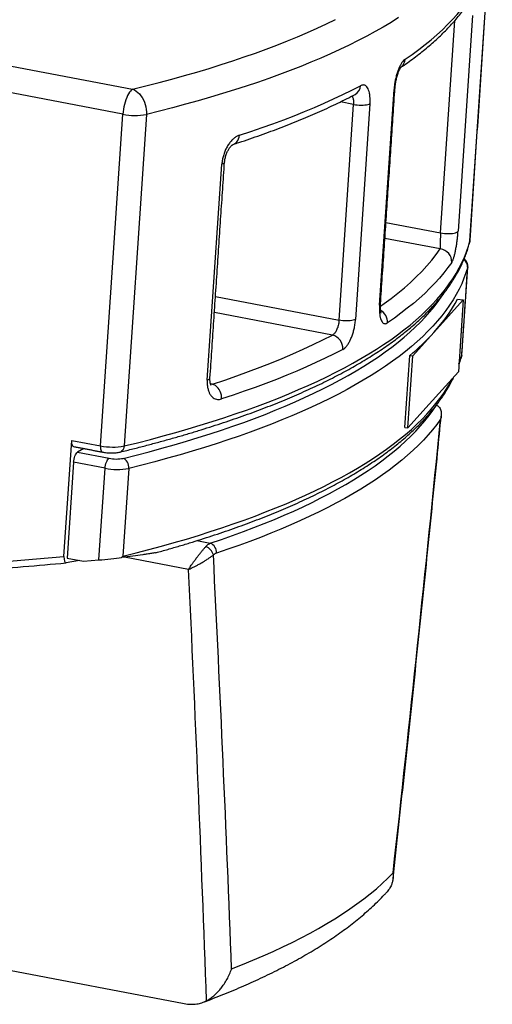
# Model space of a CAD drawing. Header units: inches. Extents: x -59 to 40, y -86 to 20.
# Tile 28 of 74: x 21.106 to 21.55, y -75.061 to -74.134. Entities that reach past the tile are written whole.
import ezdxf

# ---------------------------------------------------------------- set-up
doc = ezdxf.new("R2010")
doc.units = ezdxf.units.IN
doc.header["$MEASUREMENT"] = 0
doc.layers.add('SID-M-S', color=7, linetype='Continuous')

# ---------------------------------------------------------------- blocks, each defined once
blk = doc.blocks.new('dm108465')
at = {"layer": 'SID-M-S'}
for p, q in [((1.23915, -0.31597), (1.26007, -0.004)), ((0.57207, -0.10647), (0.92215, -0.17344)), ((1.21156, -0.30859), (1.22495, -0.10888)), ((1.24158, -0.10408), (1.22797, -0.30704)), ((0.9129, -0.19698), (0.56282, -0.13001)), ((1.15417, -0.37659), (1.16779, -0.17362)), ((1.11613, -0.39073), (1.12974, -0.18777)), ((1.12974, -0.18777), (1.11733, -0.18539)), ((1.14519, -0.18705), (1.13157, -0.39001)), ((0.89197, -0.50895), (0.9129, -0.19698)), ((0.93506, -0.19708), (0.91414, -0.50904)), ((0.99231, -0.44704), (1.00592, -0.24407)), ((1.16022, -0.29877), (1.21156, -0.30859)), ((1.21123, -0.32372), (1.15921, -0.31377)), ((1.23915, -0.31597), (1.23894, -0.31727)), ((1.23915, -0.31597), (1.2392, -0.31567)), ((1.23144, -0.42364), (1.23699, -0.34095)), ((1.23705, -0.34061), (1.23699, -0.34095)), ((0.99997, -0.36851), (1.11613, -0.39073)), ((1.20527, -0.40219), (1.23284, -0.37161)), ((1.22748, -0.37089), (1.23284, -0.37161)), ((1.23284, -0.37161), (1.2283, -0.43927)), ((1.10985, -0.40472), (0.99897, -0.38351)), ((1.18532, -0.42432), (1.20527, -0.40219)), ((1.17798, -0.4916), (1.18252, -0.42394)), ((1.18078, -0.49197), (1.18532, -0.42432)), ((1.18252, -0.42394), (1.18532, -0.42432)), ((1.2283, -0.43927), (1.20073, -0.46985)), ((0.9953, -0.45057), (0.9971, -0.45092)), ((1.20073, -0.46985), (1.18078, -0.49197)), ((1.17798, -0.4916), (1.18078, -0.49197)), ((0.85761, -0.61292), (0.86493, -0.50378)), ((0.86493, -0.50378), (0.89197, -0.50895)), ((0.8763, -0.51146), (0.87032, -0.51502)), ((0.87032, -0.51502), (0.89992, -0.52068)), ((0.86662, -0.52443), (0.86057, -0.61464)), ((0.89621, -0.53009), (0.86662, -0.52443)), ((0.89043, -0.61628), (0.89621, -0.53009)), ((0.91848, -0.53016), (0.91293, -0.61285)), ((0.98248, -0.59814), (0.99505, -0.60054)), ((0.53379, -0.6413), (0.85761, -0.61292)), ((0.8723, -0.61688), (0.85974, -0.61901)), ((0.86057, -0.61464), (0.87583, -0.61756)), ((0.87583, -0.61756), (0.89043, -0.61628)), ((0.97466, -0.62516), (0.91453, -0.61366)), ((0.79995, -1.00097), (0.9707, -1.03363))]:
    blk.add_line(p, q, dxfattribs=at)
for points in [[(0.92215, -0.17344), (0.93466, -0.17035), (0.94696, -0.16718), (0.95905, -0.16394), (0.97092, -0.16064), (0.98257, -0.15727), (0.994, -0.15383), (1.00521, -0.15033), (1.01619, -0.14676), (1.02694, -0.14312), (1.03746, -0.13943), (1.04774, -0.13567), (1.05778, -0.13185), (1.06759, -0.12797), (1.07715, -0.12403), (1.08647, -0.12004), (1.09554, -0.11598), (1.10436, -0.11187), (1.11292, -0.10771)], [(1.17209, -0.10612), (1.16498, -0.11054), (1.15761, -0.11492), (1.14999, -0.11925), (1.14211, -0.12352), (1.13399, -0.12775), (1.12562, -0.13192), (1.117, -0.13605), (1.10814, -0.14011), (1.09904, -0.14412), (1.08969, -0.14808), (1.08011, -0.15198), (1.0703, -0.15582), (1.06025, -0.1596), (1.04997, -0.16332), (1.03946, -0.16699), (1.02873, -0.17059), (1.01778, -0.17412), (1.0066, -0.1776), (0.99521, -0.18101), (0.9836, -0.18436), (0.97178, -0.18764), (0.95974, -0.19085), (0.94751, -0.194), (0.93506, -0.19708)], [(1.17825, -0.14518), (1.18473, -0.14066), (1.19096, -0.1361), (1.19692, -0.13149), (1.20263, -0.12685), (1.20807, -0.12216), (1.21324, -0.11743), (1.21815, -0.11266), (1.2228, -0.10786), (1.22717, -0.10302), (1.23128, -0.09814), (1.23512, -0.09323), (1.23869, -0.08829)], [(0.92215, -0.17344), (0.92118, -0.17415), (0.9202, -0.17513), (0.91923, -0.17635), (0.91829, -0.1778), (0.91739, -0.17947), (0.91653, -0.18132), (0.91574, -0.18333), (0.91503, -0.18547), (0.9144, -0.18771), (0.91387, -0.19001), (0.91343, -0.19235), (0.91311, -0.19468), (0.9129, -0.19698)], [(0.92215, -0.17344), (0.92385, -0.17416), (0.92551, -0.17515), (0.92709, -0.17638), (0.92859, -0.17784), (0.92998, -0.17952), (0.93123, -0.18138), (0.93234, -0.1834), (0.93327, -0.18554), (0.93403, -0.18779), (0.93459, -0.1901), (0.93495, -0.19244), (0.93511, -0.19477), (0.93506, -0.19708)], [(1.0224, -0.21677), (1.03316, -0.21321), (1.0437, -0.20958), (1.05401, -0.20589), (1.06409, -0.20214), (1.07395, -0.19833), (1.08357, -0.19446), (1.09295, -0.19054), (1.1021, -0.18656), (1.11101, -0.18253), (1.11968, -0.17844), (1.1281, -0.1743), (1.13628, -0.17011)], [(1.12974, -0.18777), (1.13146, -0.18805), (1.13325, -0.18826), (1.13507, -0.18839), (1.13688, -0.18843), (1.13863, -0.1884), (1.14028, -0.18828), (1.1418, -0.18807), (1.14314, -0.1878), (1.14428, -0.18745), (1.14519, -0.18705)], [(1.01667, -0.22535), (1.01791, -0.2248), (1.01911, -0.22397), (1.02015, -0.22289), (1.02103, -0.2216), (1.0217, -0.22013), (1.02216, -0.2185), (1.0224, -0.21677)], [(1.00845, -0.24215), (1.00828, -0.24267), (1.00779, -0.24319), (1.007, -0.24366), (1.00592, -0.24407)], [(1.21156, -0.30859), (1.2134, -0.30889), (1.21532, -0.30911), (1.21726, -0.30923), (1.21918, -0.30926), (1.22103, -0.30919), (1.22275, -0.30903), (1.22429, -0.30878), (1.22562, -0.30844), (1.22669, -0.30803), (1.22748, -0.30756), (1.22797, -0.30704)], [(0.91414, -0.50904), (0.92658, -0.50596), (0.93882, -0.50282), (0.95085, -0.4996), (0.96267, -0.49632), (0.97428, -0.49298), (0.98567, -0.48957), (0.99685, -0.48609), (1.00781, -0.48255), (1.01854, -0.47895), (1.02905, -0.47529), (1.03932, -0.47157), (1.04937, -0.46779), (1.05919, -0.46395), (1.06877, -0.46005), (1.07811, -0.45609), (1.08721, -0.45208), (1.09607, -0.44801), (1.10469, -0.44389), (1.11306, -0.43972), (1.12119, -0.43549), (1.12906, -0.43121), (1.13668, -0.42689), (1.14405, -0.42251), (1.15116, -0.41808), (1.15802, -0.41361), (1.16462, -0.40909), (1.17096, -0.40453), (1.17703, -0.39992), (1.18284, -0.39527), (1.18839, -0.39058), (1.19368, -0.38585), (1.19869, -0.38108), (1.20344, -0.37627), (1.20792, -0.37142), (1.21213, -0.36653), (1.21606, -0.36162), (1.21973, -0.35666), (1.22312, -0.35168), (1.22623, -0.34666), (1.22908, -0.34162), (1.23164, -0.33654), (1.23394, -0.33144), (1.23595, -0.32631), (1.23769, -0.32115), (1.23915, -0.31597)], [(1.1551, -0.37749), (1.15839, -0.37516), (1.16507, -0.37022), (1.17145, -0.36524), (1.17752, -0.36021), (1.18328, -0.35513), (1.18873, -0.35), (1.19386, -0.34483), (1.19868, -0.33961), (1.20318, -0.33435), (1.20737, -0.32906), (1.21123, -0.32372)], [(1.23699, -0.34095), (1.23539, -0.34613), (1.23352, -0.35128), (1.23138, -0.3564), (1.22895, -0.3615), (1.22625, -0.36657), (1.22327, -0.37161), (1.22002, -0.37662), (1.21649, -0.3816), (1.21269, -0.38654), (1.20862, -0.39145), (1.20427, -0.39632), (1.19965, -0.40116), (1.19477, -0.40596), (1.18962, -0.41072), (1.18419, -0.41544), (1.17851, -0.42011), (1.17256, -0.42475), (1.16634, -0.42934), (1.15987, -0.43389), (1.15313, -0.43839), (1.14614, -0.44285), (1.13889, -0.44726), (1.13138, -0.45161), (1.12362, -0.45592), (1.11561, -0.46018), (1.10735, -0.46439), (1.09884, -0.46854), (1.09009, -0.47264), (1.08109, -0.47669), (1.07185, -0.48068), (1.06237, -0.48461), (1.05265, -0.48848), (1.0427, -0.4923), (1.03252, -0.49606), (1.02211, -0.49975), (1.01147, -0.50339), (1.00061, -0.50696), (0.98952, -0.51047), (0.97821, -0.51392), (0.96669, -0.5173), (0.95495, -0.52061), (0.943, -0.52386), (0.93084, -0.52705), (0.91848, -0.53016)], [(1.22205, -0.33636), (1.21848, -0.3413), (1.21464, -0.34621), (1.21053, -0.35109), (1.20616, -0.35593), (1.20151, -0.36073), (1.1966, -0.3655), (1.19143, -0.37023), (1.18599, -0.37492), (1.18028, -0.37956), (1.17432, -0.38417), (1.16809, -0.38873), (1.16161, -0.39325)], [(0.91327, -0.52072), (0.92555, -0.51762), (0.93763, -0.51446), (0.9495, -0.51123), (0.96116, -0.50794), (0.97261, -0.50458), (0.98384, -0.50116), (0.99485, -0.49767), (1.00565, -0.49412), (1.01621, -0.49051), (1.02656, -0.48684), (1.03667, -0.48311), (1.04656, -0.47932), (1.05621, -0.47547), (1.06562, -0.47156), (1.0748, -0.4676), (1.08374, -0.46358), (1.09243, -0.45951), (1.10088, -0.45538), (1.10909, -0.45121), (1.11705, -0.44698), (1.12476, -0.4427), (1.13221, -0.43837), (1.13941, -0.43399), (1.14636, -0.42956), (1.15305, -0.42509), (1.15949, -0.42057), (1.16566, -0.41601), (1.17157, -0.4114), (1.17722, -0.40676), (1.1826, -0.40207), (1.18772, -0.39734), (1.19257, -0.39257), (1.19716, -0.38777), (1.20148, -0.38293), (1.20552, -0.37805), (1.2093, -0.37314), (1.2128, -0.3682), (1.2142, -0.3661)], [(1.13157, -0.39001), (1.13067, -0.39042), (1.12953, -0.39076), (1.12819, -0.39104), (1.12667, -0.39124), (1.12502, -0.39136), (1.12326, -0.3914), (1.12146, -0.39136), (1.11963, -0.39123), (1.11784, -0.39102), (1.11613, -0.39073)], [(0.9971, -0.45092), (1.00872, -0.44706), (1.02006, -0.44313), (1.03114, -0.43913), (1.04196, -0.43507), (1.0525, -0.43093), (1.06276, -0.42672), (1.07275, -0.42245), (1.08245, -0.41811), (1.09187, -0.41371), (1.10101, -0.40925), (1.10985, -0.40472)], [(1.11964, -0.41818), (1.11146, -0.42237), (1.10304, -0.42651), (1.09437, -0.4306), (1.08546, -0.43463), (1.07631, -0.43861), (1.06693, -0.44253), (1.05731, -0.4464), (1.04745, -0.45021), (1.03737, -0.45396), (1.02706, -0.45765), (1.01652, -0.46128), (1.00576, -0.46484)], [(1.2288, -0.43179), (1.22985, -0.42882), (1.23144, -0.42364)], [(0.91293, -0.61285), (0.9253, -0.60974), (0.93745, -0.60655), (0.9494, -0.6033), (0.96114, -0.59999), (0.97267, -0.59661), (0.98397, -0.59316), (0.99506, -0.58965), (1.00592, -0.58608), (1.01656, -0.58244), (1.02698, -0.57875), (1.03716, -0.57499), (1.04711, -0.57117), (1.05682, -0.5673), (1.0663, -0.56337), (1.07554, -0.55938), (1.08454, -0.55533), (1.09329, -0.55123), (1.1018, -0.54708), (1.11006, -0.54287), (1.11807, -0.53861), (1.12583, -0.53431), (1.13334, -0.52995), (1.14059, -0.52554), (1.14758, -0.52108), (1.15432, -0.51658), (1.1608, -0.51203), (1.16701, -0.50744), (1.17296, -0.5028), (1.17865, -0.49813), (1.18407, -0.49341), (1.18922, -0.48865), (1.19411, -0.48385), (1.19872, -0.47901), (1.20307, -0.47414), (1.20714, -0.46923), (1.21094, -0.46429), (1.21447, -0.45931), (1.21772, -0.4543), (1.2207, -0.44926), (1.2228, -0.44537)], [(0.99231, -0.44704), (0.99338, -0.44663), (0.99418, -0.44616), (0.99466, -0.44564), (0.99483, -0.44513)], [(1.00576, -0.46484), (1.00576, -0.46305), (1.00553, -0.46123), (1.00507, -0.45944), (1.0044, -0.45771), (1.00354, -0.45609), (1.00249, -0.45463), (1.00129, -0.45335), (0.99997, -0.45229), (0.99857, -0.45147), (0.9971, -0.45092)], [(0.99505, -0.60054), (1.00566, -0.59696), (1.01604, -0.59333), (1.0262, -0.58963), (1.03613, -0.58587), (1.04582, -0.58205), (1.05529, -0.57818), (1.06452, -0.57425), (1.07351, -0.57027), (1.08227, -0.56623), (1.09078, -0.56213), (1.09904, -0.55799), (1.10707, -0.55379), (1.11484, -0.54954), (1.12237, -0.54525), (1.12964, -0.5409), (1.13666, -0.53651), (1.14343, -0.53207), (1.14994, -0.52759), (1.1562, -0.52306), (1.16219, -0.51848), (1.16792, -0.51387), (1.1734, -0.50921), (1.17861, -0.50452), (1.18355, -0.49978), (1.18823, -0.49501), (1.19264, -0.4902), (1.19679, -0.48536), (1.20067, -0.48048), (1.20427, -0.47556), (1.20761, -0.47062)], [(1.21157, -0.48387), (1.20794, -0.48882), (1.20404, -0.49374), (1.19987, -0.49862), (1.19543, -0.50347), (1.19072, -0.50828), (1.18575, -0.51305), (1.1805, -0.51778), (1.17499, -0.52247), (1.16922, -0.52712), (1.16318, -0.53173), (1.15689, -0.5363), (1.15033, -0.54081), (1.14351, -0.54529), (1.13644, -0.54972), (1.12912, -0.55409), (1.12154, -0.55842), (1.11371, -0.5627), (1.10563, -0.56693), (1.0973, -0.57111), (1.08872, -0.57524), (1.0799, -0.57931), (1.07085, -0.58332), (1.06155, -0.58728), (1.05201, -0.59118), (1.04224, -0.59503), (1.03223, -0.59882), (1.022, -0.60254), (1.01154, -0.60621), (1.00085, -0.60982)], [(0.86665, -0.50961), (0.86644, -0.50955), (0.86593, -0.50918), (0.86551, -0.50854), (0.86519, -0.50763), (0.86498, -0.50651), (0.8649, -0.50521), (0.86493, -0.50378)], [(0.89197, -0.50895), (0.89194, -0.51038), (0.89202, -0.51168), (0.89223, -0.51281), (0.89255, -0.51371), (0.89298, -0.51436), (0.89348, -0.51472), (0.89369, -0.51479)], [(0.91414, -0.50904), (0.91393, -0.51047), (0.91351, -0.51177), (0.9129, -0.51289), (0.91212, -0.51379), (0.9112, -0.51443), (0.91033, -0.51476)], [(0.86662, -0.52443), (0.86678, -0.52293), (0.86705, -0.52141), (0.86744, -0.51994), (0.86791, -0.51856), (0.86846, -0.51734), (0.86906, -0.51631), (0.86968, -0.51553), (0.87032, -0.51502)], [(0.89621, -0.53009), (0.89637, -0.52859), (0.89665, -0.52707), (0.89703, -0.5256), (0.89751, -0.52422), (0.89805, -0.523), (0.89865, -0.52198), (0.89928, -0.52119), (0.89992, -0.52068)], [(0.91848, -0.53016), (0.91847, -0.52866), (0.91824, -0.52714), (0.9178, -0.52566), (0.91716, -0.52428), (0.91636, -0.52306), (0.91542, -0.52203), (0.91438, -0.52124), (0.91327, -0.52072)], [(1.01516, -1.00091), (1.02527, -0.99692), (1.03512, -0.99288), (1.04472, -0.98878), (1.05406, -0.98461), (1.06315, -0.98039), (1.07197, -0.97611), (1.08053, -0.97177), (1.08882, -0.96738), (1.09684, -0.96293), (1.1046, -0.95843), (1.11208, -0.95388), (1.11929, -0.94928), (1.12622, -0.94463), (1.13288, -0.93993), (1.13925, -0.93518), (1.14535, -0.93038), (1.15116, -0.92554), (1.15669, -0.92066), (1.16194, -0.91573), (1.1669, -0.91077)]]:
    blk.add_lwpolyline(points, dxfattribs=at)
for centre, radius, start, end in [((1.16807, -0.14468), 0.01019, 308.60289, 357.1946), ((1.12639, -0.16974), 0.0099, 299.16928, 357.88877), ((1.16712, -0.17218), 0.00159, 294.72231, 351.34317), ((0.92422, -0.14118), 0.05694, 258.53728, 280.98473), ((1.20989, -0.33581), 0.01217, 357.43157, 83.67112), ((1.22932, -0.34054), 0.00767, 356.92499, 58.92597), ((1.15351, -0.37514), 0.00159, 294.73817, 351.19407), ((1.09167, -0.29804), 0.15411, 317.48401, 331.79), ((1.14876, -0.39257), 0.01286, 356.99364, 60.28025), ((1.10673, -0.41728), 0.01294, 356.03101, 76.04232), ((1.03931, -0.25136), 0.22426, 309.6854, 317.73302), ((0.90329, -0.45315), 0.05694, 258.53728, 280.98473), ((0.9067, -0.48709), 0.03426, 258.58317, 281.06392), ((0.90752, -0.47449), 0.05674, 258.50909, 281.13799), ((0.99188, -0.60898), 0.00901, 354.67256, 69.38937), ((0.98669, -0.61451), 0.01166, 14.37675, 68.66209)]:
    blk.add_arc(centre, radius, start, end, dxfattribs=at)
for centre, major_axis, ratio, start_param, end_param in [((-0.03894, -1.74763), (0.8915, 6.57469), 0.164999, 4.862357, 4.928128), ((0.86081, -0.61102), (0.00146, 0.00799), 0.361731, 1.875962, 3.272225), ((0.89819, -0.61496), (0.01986, 0.00199), 0.029162, 4.308108, 5.461127), ((-0.03894, -1.74763), (-0.09761, 6.00706), 0.178773, 4.834113, 4.899742), ((-0.04703, -1.75556), (-0.08798, 6.01169), 0.175715, 4.830639, 4.898977)]:
    blk.add_ellipse(centre, major_axis=major_axis, ratio=ratio, start_param=start_param, end_param=end_param, dxfattribs=at)
for points in [[(1.2392, -0.31567), (1.26012, -0.0037)], [(1.15508, -0.37539), (1.16869, -0.17242)], [(0.99483, -0.44513), (1.00845, -0.24216)], [(1.23145, -0.42401), (1.23705, -0.34061)], [(1.23144, -0.42412), (1.23062, -0.42685)], [(0.9971, -0.45092), (0.99545, -0.45106)], [(0.86665, -0.50961), (0.89369, -0.51479)], [(0.53768, -0.64724), (0.85964, -0.61903)]]:
    blk.add_open_spline(points, degree=1, dxfattribs=at)
for points, knots in [([(1.17445, -0.15265), (1.1754, -0.152), (1.1785, -0.14987), (1.18358, -0.14624), (1.18961, -0.14172), (1.19541, -0.13715), (1.20097, -0.13253), (1.20629, -0.12786), (1.21137, -0.12314), (1.21621, -0.11838), (1.2208, -0.11357), (1.22514, -0.10872), (1.22924, -0.10383), (1.23301, -0.09899), (1.23548, -0.09558), (1.2367, -0.09383), (1.23683, -0.09364)], [0, 0, 0, 0, 0.035384, 0.115808, 0.196224, 0.276616, 0.356967, 0.437261, 0.517478, 0.597594, 0.677584, 0.75742, 0.837072, 0.91651, 0.991249, 1, 1, 1, 1]), ([(1.17825, -0.14518), (1.17775, -0.14558), (1.17675, -0.14638), (1.17522, -0.14836), (1.17373, -0.15086), (1.17231, -0.15385), (1.17102, -0.15725), (1.16989, -0.16094), (1.16897, -0.16481), (1.16819, -0.1691), (1.16793, -0.17201), (1.16779, -0.17362)], [0, 0, 0, 0, 0.108818, 0.217634, 0.326479, 0.435319, 0.543605, 0.651886, 0.759079, 0.866268, 1, 1, 1, 1]), ([(1.1687, -0.17242), (1.16874, -0.17188), (1.16882, -0.17073), (1.16905, -0.16887), (1.16935, -0.1669), (1.16974, -0.16492), (1.17019, -0.16297), (1.17069, -0.1611), (1.17124, -0.15934), (1.17182, -0.15772), (1.17238, -0.15632), (1.17293, -0.15513), (1.17343, -0.15416), (1.17387, -0.15341), (1.1742, -0.15291), (1.17442, -0.15262), (1.17445, -0.15259), (1.17447, -0.15258)], [0, 0, 0, 0, 0.063157, 0.135668, 0.209704, 0.283687, 0.357946, 0.432703, 0.505568, 0.577664, 0.650136, 0.71163, 0.776325, 0.842344, 0.896695, 0.946266, 1, 1, 1, 1]), ([(1.14519, -0.18705), (1.14524, -0.1858), (1.14536, -0.18332), (1.14516, -0.17989), (1.1447, -0.17683), (1.14396, -0.17419), (1.14296, -0.17208), (1.14173, -0.17053), (1.1403, -0.1696), (1.13886, -0.16935), (1.13751, -0.16955), (1.13669, -0.16992), (1.13628, -0.17011)], [0, 0, 0, 0, 0.10598, 0.211963, 0.31792, 0.423882, 0.530315, 0.636753, 0.744223, 0.851697, 0.925848, 1, 1, 1, 1]), ([(1.01664, -0.22536), (1.01846, -0.22476), (1.02373, -0.22304), (1.03232, -0.22013), (1.04233, -0.21663), (1.05215, -0.21306), (1.06176, -0.20944), (1.07117, -0.20576), (1.08038, -0.20202), (1.08938, -0.19823), (1.09817, -0.19438), (1.10675, -0.19047), (1.11511, -0.18651), (1.1233, -0.18249), (1.12857, -0.17976), (1.13121, -0.17839)], [0, 0, 0, 0, 0.041748, 0.121417, 0.201105, 0.280819, 0.36056, 0.440328, 0.520125, 0.599952, 0.679808, 0.759695, 0.839612, 0.919559, 1, 1, 1, 1]), ([(1.12824, -0.17992), (1.12826, -0.17994), (1.12852, -0.18018), (1.12891, -0.18094), (1.12936, -0.18216), (1.12965, -0.18366), (1.12983, -0.1855), (1.12977, -0.18695), (1.12974, -0.18777)], [0, 0, 0, 0, 0.02133, 0.2034149, 0.390803, 0.5725381, 0.7595526, 1, 1, 1, 1]), ([(1.0224, -0.21677), (1.02154, -0.21712), (1.01982, -0.21781), (1.01724, -0.21966), (1.01476, -0.22208), (1.01245, -0.22502), (1.01039, -0.22841), (1.00866, -0.23209), (1.00733, -0.23596), (1.00634, -0.23999), (1.00606, -0.24268), (1.00592, -0.24407)], [0, 0, 0, 0, 0.112583, 0.22516, 0.337821, 0.450464, 0.561376, 0.672263, 0.779063, 0.885847, 1, 1, 1, 1]), ([(1.00851, -0.24216), (1.00854, -0.24178), (1.00862, -0.24087), (1.00887, -0.23933), (1.00925, -0.23759), (1.00975, -0.23581), (1.01035, -0.23407), (1.01103, -0.23244), (1.01176, -0.23097), (1.01251, -0.22969), (1.01327, -0.22857), (1.01405, -0.22759), (1.01482, -0.22678), (1.01551, -0.22615), (1.0161, -0.22572), (1.01651, -0.22548), (1.01671, -0.22539), (1.01669, -0.2254), (1.01668, -0.2254)], [0, 0, 0, 0, 0.045895, 0.11102, 0.178705, 0.24795, 0.317504, 0.385625, 0.451203, 0.513529, 0.573673, 0.639828, 0.70544, 0.772065, 0.839192, 0.906252, 0.973316, 1, 1, 1, 1]), ([(1.21156, -0.30859), (1.21152, -0.30919), (1.21145, -0.31038), (1.21136, -0.31222), (1.21129, -0.31404), (1.21123, -0.31583), (1.2112, -0.31754), (1.21118, -0.31918), (1.21118, -0.32067), (1.21118, -0.32197), (1.2112, -0.32302), (1.21122, -0.32349), (1.21123, -0.32372)], [0, 0, 0, 0, 0.093807, 0.187632, 0.281224, 0.374851, 0.47271, 0.570606, 0.678533, 0.786488, 0.893243, 1, 1, 1, 1]), ([(1.22205, -0.33636), (1.22232, -0.3359), (1.22286, -0.33499), (1.2237, -0.3328), (1.22452, -0.33007), (1.2253, -0.32683), (1.22602, -0.32318), (1.22666, -0.3193), (1.2272, -0.31528), (1.22766, -0.31114), (1.22786, -0.30844), (1.22797, -0.30704)], [0, 0, 0, 0, 0.112583, 0.22516, 0.337821, 0.450464, 0.561375, 0.672263, 0.779063, 0.885847, 1, 1, 1, 1]), ([(0.91033, -0.51476), (0.9124, -0.51425), (0.91843, -0.51278), (0.92828, -0.5103), (0.93981, -0.50728), (0.95114, -0.50421), (0.9623, -0.50108), (0.97327, -0.49789), (0.98404, -0.49463), (0.99463, -0.49132), (1.00502, -0.48795), (1.01521, -0.48452), (1.02521, -0.48104), (1.03501, -0.47749), (1.0446, -0.47389), (1.05399, -0.47024), (1.06317, -0.46653), (1.07215, -0.46276), (1.08091, -0.45894), (1.08946, -0.45507), (1.0978, -0.45114), (1.10592, -0.44716), (1.11383, -0.44313), (1.12152, -0.43905), (1.12898, -0.43492), (1.13623, -0.43073), (1.14325, -0.4265), (1.15004, -0.42221), (1.15661, -0.41788), (1.16294, -0.4135), (1.16905, -0.40907), (1.17492, -0.40459), (1.18056, -0.40007), (1.18596, -0.3955), (1.19113, -0.39089), (1.19605, -0.38623), (1.20073, -0.38154), (1.20517, -0.3768), (1.20936, -0.37202), (1.21331, -0.3672), (1.21701, -0.36235), (1.22045, -0.35746), (1.22365, -0.35255), (1.22659, -0.3476), (1.22928, -0.34262), (1.23172, -0.33762), (1.23391, -0.3326), (1.23584, -0.32755), (1.23755, -0.32245), (1.23847, -0.31901), (1.23894, -0.31727)], [0, 0, 0, 0, 0.011061, 0.032114, 0.053171, 0.07423, 0.095294, 0.11636, 0.13743, 0.158504, 0.179583, 0.200665, 0.221752, 0.242843, 0.263939, 0.28504, 0.306146, 0.327257, 0.348373, 0.369495, 0.390622, 0.411754, 0.432892, 0.454035, 0.475182, 0.496334, 0.517491, 0.53865, 0.559812, 0.580976, 0.602139, 0.623299, 0.644455, 0.665604, 0.686742, 0.707866, 0.728972, 0.750055, 0.77111, 0.792132, 0.813114, 0.834053, 0.85494, 0.875773, 0.896547, 0.917258, 0.937906, 0.95849, 0.979013, 1, 1, 1, 1]), ([(1.23894, -0.31727), (1.23906, -0.31681), (1.23919, -0.31628), (1.23918, -0.31574), (1.23918, -0.31567)], [0, 0, 0, 0, 0.866554, 1, 1, 1, 1]), ([(1.23702, -0.34061), (1.23704, -0.34025), (1.23709, -0.33941), (1.23689, -0.33811), (1.23649, -0.33677), (1.23591, -0.33554), (1.23517, -0.33443), (1.23443, -0.33356), (1.23392, -0.33311), (1.23372, -0.33294)], [0, 0, 0, 0, 0.1194597, 0.2808531, 0.4376078, 0.5918442, 0.7458652, 0.9026411, 1, 1, 1, 1]), ([(1.15417, -0.37659), (1.15411, -0.37783), (1.15399, -0.38032), (1.15414, -0.38373), (1.15453, -0.38679), (1.15516, -0.3894), (1.15602, -0.39148), (1.15706, -0.393), (1.15828, -0.39388), (1.15948, -0.39409), (1.1606, -0.39385), (1.16127, -0.39345), (1.16161, -0.39325)], [0, 0, 0, 0, 0.10598, 0.211963, 0.317921, 0.423883, 0.530316, 0.636753, 0.744223, 0.851697, 0.925849, 1, 1, 1, 1]), ([(1.15566, -0.38405), (1.15565, -0.38403), (1.15564, -0.384), (1.15554, -0.3837), (1.15541, -0.38319), (1.15526, -0.38243), (1.15513, -0.38143), (1.15503, -0.38024), (1.15497, -0.37882), (1.15499, -0.37722), (1.15502, -0.37605), (1.15508, -0.37542), (1.15508, -0.37539)], [0, 0, 0, 0, 0.083593, 0.179267, 0.28154, 0.391433, 0.498307, 0.614672, 0.737732, 0.865047, 0.992447, 1, 1, 1, 1]), ([(1.11613, -0.39073), (1.11607, -0.39138), (1.11596, -0.39266), (1.1156, -0.39462), (1.11512, -0.39655), (1.11451, -0.3984), (1.11378, -0.40009), (1.11297, -0.40161), (1.11208, -0.40288), (1.11103, -0.40403), (1.11028, -0.40447), (1.10985, -0.40472)], [0, 0, 0, 0, 0.107154, 0.214308, 0.32146, 0.428613, 0.535783, 0.642955, 0.750226, 0.857499, 1, 1, 1, 1]), ([(1.11964, -0.41818), (1.12025, -0.4178), (1.12146, -0.41704), (1.12327, -0.41511), (1.125, -0.41265), (1.12662, -0.4097), (1.12807, -0.40633), (1.12932, -0.40267), (1.13032, -0.39881), (1.13115, -0.39453), (1.13142, -0.39163), (1.13157, -0.39001)], [0, 0, 0, 0, 0.108818, 0.217634, 0.326478, 0.435318, 0.543605, 0.651885, 0.759078, 0.866267, 1, 1, 1, 1]), ([(1.23144, -0.42364), (1.23144, -0.42365), (1.23146, -0.42377), (1.23145, -0.42389), (1.23144, -0.42401)], [0, 0, 0, 0, 0.017796, 1, 1, 1, 1]), ([(1.22874, -0.43276), (1.22881, -0.43256), (1.22952, -0.43068), (1.23016, -0.42872), (1.23065, -0.42695), (1.23068, -0.42687)], [0, 0, 0, 0, 0.102019, 0.962362, 1, 1, 1, 1]), ([(0.94353, -0.60958), (0.94417, -0.60941), (0.94858, -0.60821), (0.95659, -0.60593), (0.96755, -0.60273), (0.9783, -0.59947), (0.98886, -0.59615), (0.99923, -0.59277), (1.0094, -0.58934), (1.01937, -0.58584), (1.02914, -0.58229), (1.03871, -0.57869), (1.04807, -0.57503), (1.05723, -0.57131), (1.06618, -0.56754), (1.07492, -0.56371), (1.08344, -0.55983), (1.09176, -0.5559), (1.09985, -0.55191), (1.10773, -0.54787), (1.11539, -0.54378), (1.12283, -0.53964), (1.13005, -0.53545), (1.13704, -0.53121), (1.1438, -0.52692), (1.15034, -0.52258), (1.15665, -0.5182), (1.16273, -0.51376), (1.16857, -0.50928), (1.17418, -0.50475), (1.17956, -0.50018), (1.18469, -0.49556), (1.18958, -0.4909), (1.19424, -0.4862), (1.19864, -0.48145), (1.20281, -0.47667), (1.20672, -0.47185), (1.21039, -0.46699), (1.2138, -0.4621), (1.21697, -0.45718), (1.21987, -0.45223), (1.22226, -0.44782), (1.22357, -0.44504), (1.22409, -0.44394)], [0, 0, 0, 0, 0.004227, 0.029319, 0.054415, 0.079515, 0.10462, 0.12973, 0.154845, 0.179965, 0.205091, 0.230222, 0.255359, 0.280502, 0.305651, 0.330807, 0.355969, 0.381137, 0.406311, 0.431492, 0.456679, 0.481872, 0.50707, 0.532273, 0.55748, 0.582689, 0.6079, 0.633111, 0.658317, 0.683518, 0.70871, 0.733889, 0.759051, 0.78419, 0.809301, 0.834378, 0.859415, 0.884405, 0.90934, 0.934215, 0.959023, 0.983761, 1, 1, 1, 1]), ([(0.99231, -0.44704), (0.99227, -0.44825), (0.99218, -0.45069), (0.99257, -0.45408), (0.99332, -0.45715), (0.99444, -0.45984), (0.99591, -0.46205), (0.99769, -0.46377), (0.99974, -0.46491), (1.00184, -0.46538), (1.00386, -0.46535), (1.00512, -0.46501), (1.00576, -0.46484)], [0, 0, 0, 0, 0.102217, 0.204442, 0.306571, 0.408716, 0.512691, 0.616683, 0.724619, 0.832565, 0.916282, 1, 1, 1, 1]), ([(0.99579, -0.45179), (0.99578, -0.45178), (0.99577, -0.45177), (0.99563, -0.45152), (0.99544, -0.45105), (0.99521, -0.45033), (0.995, -0.4494), (0.99485, -0.44827), (0.99478, -0.44697), (0.99478, -0.4459), (0.99483, -0.44526), (0.99485, -0.44512)], [0, 0, 0, 0, 0.084241, 0.197634, 0.317918, 0.442092, 0.570505, 0.702154, 0.835359, 0.964313, 1, 1, 1, 1]), ([(1.20761, -0.47062), (1.20803, -0.47082), (1.20889, -0.47123), (1.21006, -0.47233), (1.21109, -0.47385), (1.21195, -0.47612), (1.21234, -0.47897), (1.21211, -0.4817), (1.21172, -0.48334), (1.21157, -0.48386), (1.21157, -0.48387)], [0, 0, 0, 0, 0.0913983, 0.1854953, 0.3236457, 0.4655039, 0.6784547, 0.897303, 0.9988248, 1, 1, 1, 1]), ([(1.16686, -0.91587), (1.16774, -0.90788), (1.17208, -0.86833), (1.17973, -0.79733), (1.18968, -0.70299), (1.19936, -0.60898), (1.20681, -0.53499), (1.21101, -0.49232), (1.21214, -0.48088)], [0, 0, 0, 0, 0.055204, 0.272963, 0.489917, 0.706, 0.92115, 1, 1, 1, 1]), ([(0.89369, -0.51479), (0.89403, -0.51485), (0.89502, -0.51503), (0.89671, -0.51527), (0.89874, -0.51547), (0.90078, -0.51558), (0.9028, -0.51561), (0.9048, -0.51554), (0.90676, -0.51538), (0.90862, -0.51514), (0.90977, -0.51488), (0.91033, -0.51476)], [0, 0, 0, 0, 0.061803, 0.179497, 0.295589, 0.411034, 0.526755, 0.64355, 0.762663, 0.885889, 1, 1, 1, 1]), ([(0.99093, -0.60364), (0.9916, -0.60297), (0.99296, -0.60159), (0.99434, -0.6009), (0.99505, -0.60054)], [0, 0, 0, 0, 0.490317, 1, 1, 1, 1]), ([(0.94353, -0.60958), (0.94346, -0.6096), (0.94316, -0.60967), (0.94178, -0.60988), (0.93936, -0.61025), (0.93593, -0.61074), (0.93014, -0.61155), (0.92217, -0.61264), (0.91535, -0.61355), (0.91176, -0.61403)], [0, 0, 0, 0, 0.020758, 0.088404, 0.157089, 0.291924, 0.426817, 0.698056, 1, 1, 1, 1]), ([(0.97466, -0.62516), (0.97467, -0.62516), (0.97468, -0.62514), (0.97471, -0.62509), (0.97476, -0.62501), (0.97488, -0.62483), (0.97513, -0.62444), (0.9757, -0.62358), (0.97666, -0.62216), (0.97796, -0.62027), (0.97958, -0.61799), (0.98143, -0.61544), (0.98346, -0.61274), (0.98546, -0.61017), (0.98738, -0.60778), (0.98925, -0.60554), (0.99037, -0.60428), (0.99093, -0.60364)], [0, 0, 0, 0, 0.000865, 0.00296, 0.006373, 0.013722, 0.029556, 0.063788, 0.13905, 0.23032, 0.321582, 0.440994, 0.560353, 0.670061, 0.779712, 0.889884, 1, 1, 1, 1]), ([(1.00085, -0.60982), (1.00038, -0.61001), (0.99941, -0.6104), (0.99847, -0.6112), (0.99799, -0.61161)], [0, 0, 0, 0, 0.490732, 1, 1, 1, 1]), ([(0.91176, -0.61403), (0.91215, -0.61365), (0.91255, -0.61326), (0.91293, -0.61286), (0.91293, -0.61285)], [0, 0, 0, 0, 0.986342, 1, 1, 1, 1]), ([(0.97466, -0.62516), (0.97467, -0.62516), (0.97469, -0.62515), (0.97474, -0.62513), (0.97483, -0.62509), (0.97503, -0.625), (0.97547, -0.62481), (0.97642, -0.62438), (0.97799, -0.62366), (0.98007, -0.62264), (0.98257, -0.62136), (0.98534, -0.61986), (0.98827, -0.61818), (0.99105, -0.61648), (0.99361, -0.61482), (0.99599, -0.61316), (0.99732, -0.61213), (0.99799, -0.61161)], [0, 0, 0, 0, 0.000866, 0.002974, 0.006406, 0.013789, 0.029698, 0.064088, 0.139624, 0.23061, 0.321587, 0.441, 0.560363, 0.670067, 0.779717, 0.889887, 1, 1, 1, 1]), ([(1.1669, -0.91077), (1.1669, -0.91078), (1.16699, -0.91181), (1.16706, -0.91386), (1.1668, -0.91689), (1.16614, -0.91988), (1.16492, -0.9232), (1.16322, -0.92611), (1.16164, -0.92819), (1.16088, -0.92896), (1.16071, -0.92914)], [0, 0, 0, 0, 0.001269, 0.155457, 0.30964, 0.468957, 0.628247, 0.85228, 0.96733, 1, 1, 1, 1]), ([(0.98836, -1.03242), (0.98915, -1.03212), (0.99328, -1.03058), (1.0006, -1.02775), (1.01024, -1.0239), (1.01968, -1.01997), (1.02892, -1.01598), (1.03796, -1.01191), (1.04681, -1.00777), (1.05545, -1.00356), (1.06388, -0.99927), (1.07211, -0.99491), (1.08013, -0.99048), (1.08794, -0.98597), (1.09553, -0.98138), (1.1029, -0.97672), (1.11005, -0.97197), (1.11697, -0.96716), (1.12367, -0.96226), (1.13012, -0.95729), (1.13634, -0.95225), (1.14231, -0.94714), (1.14803, -0.94195), (1.15348, -0.9367), (1.1577, -0.93243), (1.16003, -0.92988), (1.16071, -0.92914)], [0, 0, 0, 0, 0.01046, 0.054383, 0.098345, 0.142361, 0.186431, 0.230555, 0.274734, 0.318965, 0.363248, 0.407579, 0.451952, 0.496362, 0.5408, 0.585255, 0.629709, 0.674142, 0.71853, 0.762846, 0.807061, 0.851139, 0.895042, 0.938727, 0.982153, 1, 1, 1, 1]), ([(0.99156, -1.03098), (0.9927, -1.03033), (0.99498, -1.02901), (0.99826, -1.02645), (1.00129, -1.02364), (1.00404, -1.02065), (1.00683, -1.01714), (1.00956, -1.01307), (1.01211, -1.00845), (1.01393, -1.00436), (1.01485, -1.00182), (1.01516, -1.00092), (1.01516, -1.00091)], [0, 0, 0, 0, 0.114493, 0.229103, 0.331516, 0.434299, 0.536838, 0.667154, 0.797924, 0.928334, 0.999119, 1, 1, 1, 1]), ([(0.9707, -1.03363), (0.97267, -1.03392), (0.97567, -1.03436), (0.97959, -1.03428), (0.98315, -1.03391), (0.98727, -1.03298), (0.99012, -1.03165), (0.99156, -1.03098)], [0, 0, 0, 0, 0.265156, 0.401633, 0.538109, 0.766557, 1, 1, 1, 1])]:
    blk.add_open_spline(points, degree=3, knots=knots, dxfattribs=at)

msp = doc.modelspace()

# ---------------------------------------------------------------- block references
at = {"layer": 'SID-M-S'}
msp.add_blockref('dm108465', (20.29037, -74.02645), dxfattribs=at)

doc.saveas('drawing.dxf')
